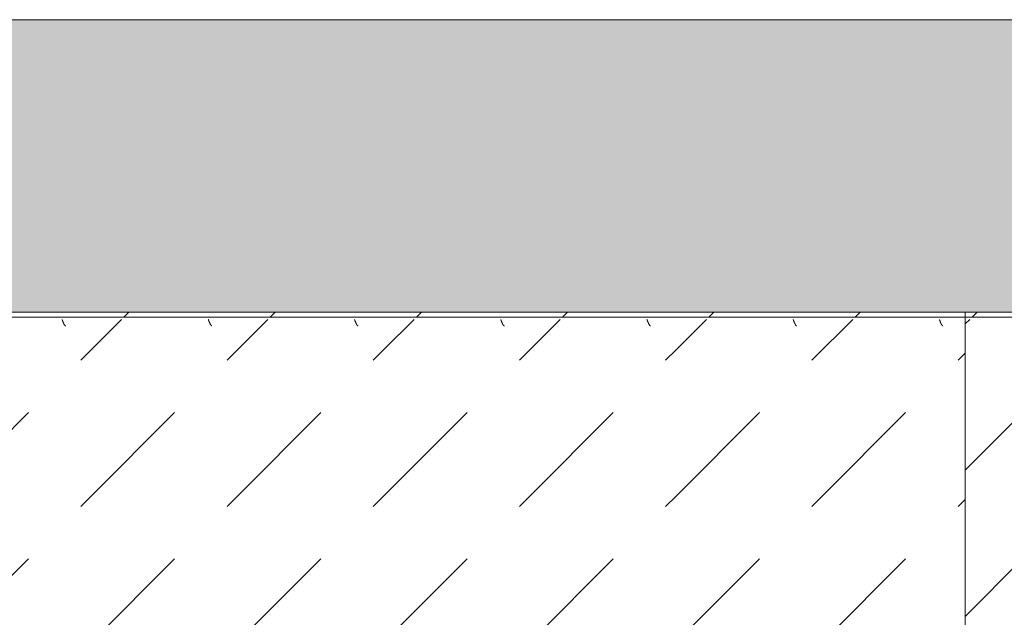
# Model space of a CAD drawing. Header units: millimetres. Extents: x -26056 to 31686, y 27504 to 88472.
# Tile 15 of 30: x -20211 to -19369, y 38447 to 38958. Entities that reach past the tile are written whole.
import ezdxf

# ---------------------------------------------------------------- set-up
doc = ezdxf.new("R2010")
doc.units = ezdxf.units.MM
doc.linetypes.add('4_ Штрихпунктир_ 10 х 2 мм', pattern=[1400, 1000, -200, 0, -200])
for name, color, linetype, lineweight in [('Оборудование', 7, 'Continuous', 9), ('Оси', 7, 'Continuous', 9), ('Перекрытия', 7, 'Continuous', 9), ('Штриховка поверхностей', 7, 'Continuous', 9)]:
    doc.layers.add(name, color=color, linetype=linetype, lineweight=lineweight)
pattern_1 = [(45, (37650.02, 80325), (0, 250.00043), [12.5, -341.053]), (45, (37650.02, 80200), (0, 250.00043), [12.5, -341.053]), (45, (37775.02, 80200), (0, 250.00043), [12.5, -341.053]), (45, (37828.68, 80378.66), (0, 250.00043), [100.887, -252.666]), (45, (37828.68, 80253.66), (0, 250.00043), [100.887, -252.666]), (45, (37703.68, 80378.66), (0, 250.00043), [100.887, -252.666]), (45, (37703.68, 80253.66), (0, 250.00043), [113.387, -240.166])]
pattern_2 = [(45, (39300.02, 80325), (0, 250.00043), [12.5, -341.053]), (45, (39300.02, 80200), (0, 250.00043), [12.5, -341.053]), (45, (39425.02, 80200), (0, 250.00043), [12.5, -341.053]), (45, (39478.68, 80378.66), (0, 250.00043), [100.888, -252.666]), (45, (39478.68, 80253.66), (0, 250.00043), [100.888, -252.666]), (45, (39353.68, 80378.66), (0, 250.00043), [100.887, -252.666]), (45, (39353.68, 80253.66), (0, 250.00043), [113.387, -240.166])]

# ---------------------------------------------------------------- blocks, each defined once
blk = doc.blocks.new('FP_85-ВКК_План 1 этажа_З_ЭОМ_кабель_')
at = {"layer": 'Оборудование', "color": 7, "true_color": 0xffffff}
for p, q in [((768.91, 11.77), (768.95, 11.76)), ((768.95, 11.76), (769, 11.76)), ((769, 11.76), (769.05, 11.74)), ((769.05, 11.74), (769.1, 11.73)), ((769.1, 11.73), (769.15, 11.71)), ((769.15, 11.71), (769.2, 11.69)), ((769.2, 11.69), (769.25, 11.66)), ((769.25, 11.66), (769.3, 11.64)), ((769.3, 11.64), (769.35, 11.61)), ((769.35, 11.61), (769.4, 11.57)), ((769.4, 11.57), (769.45, 11.53)), ((769.45, 11.53), (769.49, 11.49)), ((769.49, 11.49), (769.54, 11.45)), ((769.54, 11.45), (769.59, 11.4)), ((769.59, 11.4), (769.64, 11.35)), ((769.64, 11.35), (769.69, 11.3)), ((769.69, 11.3), (769.74, 11.24)), ((769.74, 11.24), (769.79, 11.18)), ((769.79, 11.18), (769.84, 11.12)), ((769.84, 11.12), (769.89, 11.05)), ((769.89, 11.05), (769.94, 10.99)), ((769.94, 10.99), (769.99, 10.91)), ((769.99, 10.91), (770.03, 10.84)), ((770.03, 10.84), (770.08, 10.76)), ((770.08, 10.76), (770.13, 10.69)), ((770.13, 10.69), (770.18, 10.6)), ((770.18, 10.6), (770.23, 10.52)), ((770.23, 10.52), (770.28, 10.43)), ((770.28, 10.43), (770.33, 10.34)), ((770.33, 10.34), (770.38, 10.25)), ((770.38, 10.25), (770.43, 10.16)), ((770.43, 10.16), (770.48, 10.06)), ((770.48, 10.06), (770.53, 9.96)), ((770.53, 9.96), (770.57, 9.86)), ((770.57, 9.86), (770.62, 9.75)), ((770.62, 9.75), (770.67, 9.65)), ((770.67, 9.65), (770.72, 9.54)), ((770.72, 9.54), (770.77, 9.43)), ((770.77, 9.43), (770.82, 9.32)), ((770.82, 9.32), (770.87, 9.21)), ((770.87, 9.21), (770.92, 9.09)), ((770.92, 9.09), (770.97, 8.97)), ((770.97, 8.97), (771.02, 8.86)), ((771.02, 8.86), (771.07, 8.74)), ((771.07, 8.74), (771.11, 8.61)), ((771.11, 8.61), (771.16, 8.49)), ((771.16, 8.49), (771.21, 8.37)), ((893.91, 11.77), (893.95, 11.76)), ((893.95, 11.76), (894, 11.76)), ((894, 11.76), (894.05, 11.74)), ((894.05, 11.74), (894.1, 11.73)), ((894.1, 11.73), (894.15, 11.71)), ((894.15, 11.71), (894.2, 11.69)), ((894.2, 11.69), (894.25, 11.66)), ((894.25, 11.66), (894.3, 11.64)), ((894.3, 11.64), (894.35, 11.61)), ((894.35, 11.61), (894.4, 11.57)), ((894.4, 11.57), (894.45, 11.53)), ((894.45, 11.53), (894.49, 11.49)), ((894.49, 11.49), (894.54, 11.45)), ((894.54, 11.45), (894.59, 11.4)), ((894.59, 11.4), (894.64, 11.35)), ((894.64, 11.35), (894.69, 11.3)), ((894.69, 11.3), (894.74, 11.24)), ((894.74, 11.24), (894.79, 11.18)), ((894.79, 11.18), (894.84, 11.12)), ((894.84, 11.12), (894.89, 11.05)), ((894.89, 11.05), (894.94, 10.99)), ((894.94, 10.99), (894.99, 10.91)), ((894.99, 10.91), (895.03, 10.84)), ((895.03, 10.84), (895.08, 10.76)), ((895.08, 10.76), (895.13, 10.69)), ((895.13, 10.69), (895.18, 10.6)), ((895.18, 10.6), (895.23, 10.52)), ((895.23, 10.52), (895.28, 10.43)), ((895.28, 10.43), (895.33, 10.34)), ((895.33, 10.34), (895.38, 10.25)), ((895.38, 10.25), (895.43, 10.16)), ((895.43, 10.16), (895.48, 10.06)), ((895.48, 10.06), (895.53, 9.96)), ((895.53, 9.96), (895.57, 9.86)), ((895.57, 9.86), (895.62, 9.75)), ((895.62, 9.75), (895.67, 9.65)), ((895.67, 9.65), (895.72, 9.54)), ((895.72, 9.54), (895.77, 9.43)), ((895.77, 9.43), (895.82, 9.32)), ((895.82, 9.32), (895.87, 9.21)), ((895.87, 9.21), (895.92, 9.09)), ((895.92, 9.09), (895.97, 8.97)), ((895.97, 8.97), (896.02, 8.86)), ((896.02, 8.86), (896.07, 8.74)), ((896.07, 8.74), (896.11, 8.61)), ((896.11, 8.61), (896.16, 8.49)), ((896.16, 8.49), (896.21, 8.37)), ((1018.91, 11.77), (1018.95, 11.76)), ((1018.95, 11.76), (1019, 11.76)), ((1019, 11.76), (1019.05, 11.74)), ((1019.05, 11.74), (1019.1, 11.73)), ((1019.1, 11.73), (1019.15, 11.71)), ((1019.15, 11.71), (1019.2, 11.69)), ((1019.2, 11.69), (1019.25, 11.66)), ((1019.25, 11.66), (1019.3, 11.64)), ((1019.3, 11.64), (1019.35, 11.61)), ((1019.35, 11.61), (1019.4, 11.57)), ((1019.4, 11.57), (1019.45, 11.53)), ((1019.45, 11.53), (1019.49, 11.49)), ((1019.49, 11.49), (1019.54, 11.45)), ((1019.54, 11.45), (1019.59, 11.4)), ((1019.59, 11.4), (1019.64, 11.35)), ((1019.64, 11.35), (1019.69, 11.3)), ((1019.69, 11.3), (1019.74, 11.24)), ((1019.74, 11.24), (1019.79, 11.18)), ((1019.79, 11.18), (1019.84, 11.12)), ((1019.84, 11.12), (1019.89, 11.05)), ((1019.89, 11.05), (1019.94, 10.99)), ((1019.94, 10.99), (1019.99, 10.91)), ((1019.99, 10.91), (1020.03, 10.84)), ((1020.03, 10.84), (1020.08, 10.76)), ((1020.08, 10.76), (1020.13, 10.69)), ((1020.13, 10.69), (1020.18, 10.6)), ((1020.18, 10.6), (1020.23, 10.52)), ((1020.23, 10.52), (1020.28, 10.43)), ((1020.28, 10.43), (1020.33, 10.34)), ((1020.33, 10.34), (1020.38, 10.25)), ((1020.38, 10.25), (1020.43, 10.16)), ((1020.43, 10.16), (1020.48, 10.06)), ((1020.48, 10.06), (1020.53, 9.96)), ((1020.53, 9.96), (1020.57, 9.86)), ((1020.57, 9.86), (1020.62, 9.75)), ((1020.62, 9.75), (1020.67, 9.65)), ((1020.67, 9.65), (1020.72, 9.54)), ((1020.72, 9.54), (1020.77, 9.43)), ((1020.77, 9.43), (1020.82, 9.32)), ((1020.82, 9.32), (1020.87, 9.21)), ((1020.87, 9.21), (1020.92, 9.09)), ((1020.92, 9.09), (1020.97, 8.97)), ((1020.97, 8.97), (1021.02, 8.86)), ((1021.02, 8.86), (1021.07, 8.74)), ((1021.07, 8.74), (1021.11, 8.61)), ((1021.11, 8.61), (1021.16, 8.49)), ((1021.16, 8.49), (1021.21, 8.37)), ((1143.91, 11.77), (1143.95, 11.76)), ((1143.95, 11.76), (1144, 11.76)), ((1144, 11.76), (1144.05, 11.74)), ((1144.05, 11.74), (1144.1, 11.73)), ((1144.1, 11.73), (1144.15, 11.71)), ((1144.15, 11.71), (1144.2, 11.69)), ((1144.2, 11.69), (1144.25, 11.66)), ((1144.25, 11.66), (1144.3, 11.64)), ((1144.3, 11.64), (1144.35, 11.61)), ((1144.35, 11.61), (1144.4, 11.57)), ((1144.4, 11.57), (1144.45, 11.53)), ((1144.45, 11.53), (1144.49, 11.49)), ((1144.49, 11.49), (1144.54, 11.45)), ((1144.54, 11.45), (1144.59, 11.4)), ((1144.59, 11.4), (1144.64, 11.35)), ((1144.64, 11.35), (1144.69, 11.3)), ((1144.69, 11.3), (1144.74, 11.24)), ((1144.74, 11.24), (1144.79, 11.18)), ((1144.79, 11.18), (1144.84, 11.12)), ((1144.84, 11.12), (1144.89, 11.05)), ((1144.89, 11.05), (1144.94, 10.99)), ((1144.94, 10.99), (1144.99, 10.91)), ((1144.99, 10.91), (1145.03, 10.84)), ((1145.03, 10.84), (1145.08, 10.76)), ((1145.08, 10.76), (1145.13, 10.69)), ((1145.13, 10.69), (1145.18, 10.6)), ((1145.18, 10.6), (1145.23, 10.52)), ((1145.23, 10.52), (1145.28, 10.43)), ((1145.28, 10.43), (1145.33, 10.34)), ((1145.33, 10.34), (1145.38, 10.25)), ((1145.38, 10.25), (1145.43, 10.16)), ((1145.43, 10.16), (1145.48, 10.06)), ((1145.48, 10.06), (1145.53, 9.96)), ((1145.53, 9.96), (1145.57, 9.86)), ((1145.57, 9.86), (1145.62, 9.75)), ((1145.62, 9.75), (1145.67, 9.65)), ((1145.67, 9.65), (1145.72, 9.54)), ((1145.72, 9.54), (1145.77, 9.43)), ((1145.77, 9.43), (1145.82, 9.32)), ((1145.82, 9.32), (1145.87, 9.21)), ((1145.87, 9.21), (1145.92, 9.09)), ((1145.92, 9.09), (1145.97, 8.97)), ((1145.97, 8.97), (1146.02, 8.86)), ((1146.02, 8.86), (1146.07, 8.74)), ((1146.07, 8.74), (1146.11, 8.61)), ((1146.11, 8.61), (1146.16, 8.49)), ((1146.16, 8.49), (1146.21, 8.37)), ((1268.91, 11.77), (1268.95, 11.76)), ((1268.95, 11.76), (1269, 11.76)), ((1269, 11.76), (1269.05, 11.74)), ((1269.05, 11.74), (1269.1, 11.73)), ((1269.1, 11.73), (1269.15, 11.71)), ((1269.15, 11.71), (1269.2, 11.69)), ((1269.2, 11.69), (1269.25, 11.66)), ((1269.25, 11.66), (1269.3, 11.64)), ((1269.3, 11.64), (1269.35, 11.61)), ((1269.35, 11.61), (1269.4, 11.57)), ((1269.4, 11.57), (1269.45, 11.53)), ((1269.45, 11.53), (1269.49, 11.49)), ((1269.49, 11.49), (1269.54, 11.45)), ((1269.54, 11.45), (1269.59, 11.4)), ((1269.59, 11.4), (1269.64, 11.35)), ((1269.64, 11.35), (1269.69, 11.3)), ((1269.69, 11.3), (1269.74, 11.24)), ((1269.74, 11.24), (1269.79, 11.18)), ((1269.79, 11.18), (1269.84, 11.12)), ((1269.84, 11.12), (1269.89, 11.05)), ((1269.89, 11.05), (1269.94, 10.99)), ((1269.94, 10.99), (1269.99, 10.91)), ((1269.99, 10.91), (1270.03, 10.84)), ((1270.03, 10.84), (1270.08, 10.76)), ((1270.08, 10.76), (1270.13, 10.69)), ((1270.13, 10.69), (1270.18, 10.6)), ((1270.18, 10.6), (1270.23, 10.52)), ((1270.23, 10.52), (1270.28, 10.43)), ((1270.28, 10.43), (1270.33, 10.34)), ((1270.33, 10.34), (1270.38, 10.25)), ((1270.38, 10.25), (1270.43, 10.16)), ((1270.43, 10.16), (1270.48, 10.06)), ((1270.48, 10.06), (1270.53, 9.96)), ((1270.53, 9.96), (1270.57, 9.86)), ((1270.57, 9.86), (1270.62, 9.75)), ((1270.62, 9.75), (1270.67, 9.65)), ((1270.67, 9.65), (1270.72, 9.54)), ((1270.72, 9.54), (1270.77, 9.43)), ((1270.77, 9.43), (1270.82, 9.32)), ((1270.82, 9.32), (1270.87, 9.21)), ((1270.87, 9.21), (1270.92, 9.09)), ((1270.92, 9.09), (1270.97, 8.97)), ((1270.97, 8.97), (1271.02, 8.86)), ((1271.02, 8.86), (1271.07, 8.74)), ((1271.07, 8.74), (1271.11, 8.61)), ((1271.11, 8.61), (1271.16, 8.49)), ((1271.16, 8.49), (1271.21, 8.37)), ((1393.91, 11.77), (1393.95, 11.76)), ((1393.95, 11.76), (1394, 11.76)), ((1394, 11.76), (1394.05, 11.74)), ((1394.05, 11.74), (1394.1, 11.73)), ((1394.1, 11.73), (1394.15, 11.71)), ((1394.15, 11.71), (1394.2, 11.69)), ((1394.2, 11.69), (1394.25, 11.66)), ((1394.25, 11.66), (1394.3, 11.64)), ((1394.3, 11.64), (1394.35, 11.61)), ((1394.35, 11.61), (1394.4, 11.57)), ((1394.4, 11.57), (1394.45, 11.53)), ((1394.45, 11.53), (1394.49, 11.49)), ((1394.49, 11.49), (1394.54, 11.45)), ((1394.54, 11.45), (1394.59, 11.4)), ((1394.59, 11.4), (1394.64, 11.35)), ((1394.64, 11.35), (1394.69, 11.3)), ((1394.69, 11.3), (1394.74, 11.24)), ((1394.74, 11.24), (1394.79, 11.18)), ((1394.79, 11.18), (1394.84, 11.12)), ((1394.84, 11.12), (1394.89, 11.05)), ((1394.89, 11.05), (1394.94, 10.99)), ((1394.94, 10.99), (1394.99, 10.91)), ((1394.99, 10.91), (1395.03, 10.84)), ((1395.03, 10.84), (1395.08, 10.76)), ((1395.08, 10.76), (1395.13, 10.69)), ((1395.13, 10.69), (1395.18, 10.6)), ((1395.18, 10.6), (1395.23, 10.52)), ((1395.23, 10.52), (1395.28, 10.43)), ((1395.28, 10.43), (1395.33, 10.34)), ((1395.33, 10.34), (1395.38, 10.25)), ((1395.38, 10.25), (1395.43, 10.16)), ((1395.43, 10.16), (1395.48, 10.06)), ((1395.48, 10.06), (1395.53, 9.96)), ((1395.53, 9.96), (1395.57, 9.86)), ((1395.57, 9.86), (1395.62, 9.75)), ((1395.62, 9.75), (1395.67, 9.65)), ((1395.67, 9.65), (1395.72, 9.54)), ((1395.72, 9.54), (1395.77, 9.43)), ((1395.77, 9.43), (1395.82, 9.32)), ((1395.82, 9.32), (1395.87, 9.21)), ((1395.87, 9.21), (1395.92, 9.09)), ((1395.92, 9.09), (1395.97, 8.97)), ((1395.97, 8.97), (1396.02, 8.86)), ((1396.02, 8.86), (1396.07, 8.74)), ((1396.07, 8.74), (1396.11, 8.61)), ((1396.11, 8.61), (1396.16, 8.49)), ((1396.16, 8.49), (1396.21, 8.37)), ((1518.91, 11.77), (1518.95, 11.76)), ((1518.95, 11.76), (1519, 11.76)), ((1519, 11.76), (1519.05, 11.74)), ((1519.05, 11.74), (1519.1, 11.73)), ((1519.1, 11.73), (1519.15, 11.71)), ((1519.15, 11.71), (1519.2, 11.69)), ((1519.2, 11.69), (1519.25, 11.66)), ((1519.25, 11.66), (1519.3, 11.64)), ((1519.3, 11.64), (1519.35, 11.61)), ((1519.35, 11.61), (1519.4, 11.57)), ((1519.4, 11.57), (1519.45, 11.53)), ((1519.45, 11.53), (1519.49, 11.49)), ((1519.49, 11.49), (1519.54, 11.45)), ((1519.54, 11.45), (1519.59, 11.4)), ((1519.59, 11.4), (1519.64, 11.35)), ((1519.64, 11.35), (1519.69, 11.3)), ((1519.69, 11.3), (1519.74, 11.24)), ((1519.74, 11.24), (1519.79, 11.18)), ((1519.79, 11.18), (1519.84, 11.12)), ((1519.84, 11.12), (1519.89, 11.05)), ((1519.89, 11.05), (1519.94, 10.99)), ((1519.94, 10.99), (1519.99, 10.91)), ((1519.99, 10.91), (1520.03, 10.84)), ((1520.03, 10.84), (1520.08, 10.76)), ((1520.08, 10.76), (1520.13, 10.69)), ((1520.13, 10.69), (1520.18, 10.6)), ((1520.18, 10.6), (1520.23, 10.52)), ((1520.23, 10.52), (1520.28, 10.43)), ((1520.28, 10.43), (1520.33, 10.34)), ((1520.33, 10.34), (1520.38, 10.25)), ((1520.38, 10.25), (1520.43, 10.16)), ((1520.43, 10.16), (1520.48, 10.06)), ((1520.48, 10.06), (1520.53, 9.96)), ((1520.53, 9.96), (1520.57, 9.86)), ((1520.57, 9.86), (1520.62, 9.75)), ((1520.62, 9.75), (1520.67, 9.65)), ((1520.67, 9.65), (1520.72, 9.54)), ((1520.72, 9.54), (1520.77, 9.43)), ((1520.77, 9.43), (1520.82, 9.32)), ((1520.82, 9.32), (1520.87, 9.21)), ((1520.87, 9.21), (1520.92, 9.09)), ((1520.92, 9.09), (1520.97, 8.97)), ((1520.97, 8.97), (1521.02, 8.86)), ((1521.02, 8.86), (1521.07, 8.74)), ((1521.07, 8.74), (1521.11, 8.61)), ((1521.11, 8.61), (1521.16, 8.49)), ((1521.16, 8.49), (1521.21, 8.37)), ((771.21, 8.37), (771.26, 8.24)), ((771.26, 8.24), (771.31, 8.11)), ((771.31, 8.11), (771.36, 7.99)), ((771.36, 7.99), (771.41, 7.86)), ((771.41, 7.86), (771.46, 7.73)), ((771.46, 7.73), (771.51, 7.6)), ((771.51, 7.6), (771.56, 7.46)), ((771.56, 7.46), (771.61, 7.33)), ((771.61, 7.33), (771.65, 7.2)), ((771.65, 7.2), (771.7, 7.07)), ((771.7, 7.07), (771.75, 6.93)), ((771.75, 6.93), (771.8, 6.8)), ((771.8, 6.8), (771.85, 6.66)), ((771.85, 6.66), (771.9, 6.53)), ((771.9, 6.53), (771.95, 6.39)), ((771.95, 6.39), (772, 6.26)), ((896.21, 8.37), (896.26, 8.24)), ((896.26, 8.24), (896.31, 8.11)), ((896.31, 8.11), (896.36, 7.99)), ((896.36, 7.99), (896.41, 7.86)), ((896.41, 7.86), (896.46, 7.73)), ((896.46, 7.73), (896.51, 7.6)), ((896.51, 7.6), (896.56, 7.46)), ((896.56, 7.46), (896.61, 7.33)), ((896.61, 7.33), (896.65, 7.2)), ((896.65, 7.2), (896.7, 7.07)), ((896.7, 7.07), (896.75, 6.93)), ((896.75, 6.93), (896.8, 6.8)), ((896.8, 6.8), (896.85, 6.66)), ((896.85, 6.66), (896.9, 6.53)), ((896.9, 6.53), (896.95, 6.39)), ((896.95, 6.39), (897, 6.26)), ((1021.21, 8.37), (1021.26, 8.24)), ((1021.26, 8.24), (1021.31, 8.11)), ((1021.31, 8.11), (1021.36, 7.99)), ((1021.36, 7.99), (1021.41, 7.86)), ((1021.41, 7.86), (1021.46, 7.73)), ((1021.46, 7.73), (1021.51, 7.6)), ((1021.51, 7.6), (1021.56, 7.46)), ((1021.56, 7.46), (1021.61, 7.33)), ((1021.61, 7.33), (1021.65, 7.2)), ((1021.65, 7.2), (1021.7, 7.07)), ((1021.7, 7.07), (1021.75, 6.93)), ((1021.75, 6.93), (1021.8, 6.8)), ((1021.8, 6.8), (1021.85, 6.66)), ((1021.85, 6.66), (1021.9, 6.53)), ((1021.9, 6.53), (1021.95, 6.39)), ((1021.95, 6.39), (1022, 6.26)), ((1146.21, 8.37), (1146.26, 8.24)), ((1146.26, 8.24), (1146.31, 8.11)), ((1146.31, 8.11), (1146.36, 7.99)), ((1146.36, 7.99), (1146.41, 7.86)), ((1146.41, 7.86), (1146.46, 7.73)), ((1146.46, 7.73), (1146.51, 7.6)), ((1146.51, 7.6), (1146.56, 7.46)), ((1146.56, 7.46), (1146.61, 7.33)), ((1146.61, 7.33), (1146.65, 7.2)), ((1146.65, 7.2), (1146.7, 7.07)), ((1146.7, 7.07), (1146.75, 6.93)), ((1146.75, 6.93), (1146.8, 6.8)), ((1146.8, 6.8), (1146.85, 6.66)), ((1146.85, 6.66), (1146.9, 6.53)), ((1146.9, 6.53), (1146.95, 6.39)), ((1146.95, 6.39), (1147, 6.26)), ((1271.21, 8.37), (1271.26, 8.24)), ((1271.26, 8.24), (1271.31, 8.11)), ((1271.31, 8.11), (1271.36, 7.99)), ((1271.36, 7.99), (1271.41, 7.86)), ((1271.41, 7.86), (1271.46, 7.73)), ((1271.46, 7.73), (1271.51, 7.6)), ((1271.51, 7.6), (1271.56, 7.46)), ((1271.56, 7.46), (1271.61, 7.33)), ((1271.61, 7.33), (1271.65, 7.2)), ((1271.65, 7.2), (1271.7, 7.07)), ((1271.7, 7.07), (1271.75, 6.93)), ((1271.75, 6.93), (1271.8, 6.8)), ((1271.8, 6.8), (1271.85, 6.66)), ((1271.85, 6.66), (1271.9, 6.53)), ((1271.9, 6.53), (1271.95, 6.39)), ((1271.95, 6.39), (1272, 6.26)), ((1396.21, 8.37), (1396.26, 8.24)), ((1396.26, 8.24), (1396.31, 8.11)), ((1396.31, 8.11), (1396.36, 7.99)), ((1396.36, 7.99), (1396.41, 7.86)), ((1396.41, 7.86), (1396.46, 7.73)), ((1396.46, 7.73), (1396.51, 7.6)), ((1396.51, 7.6), (1396.56, 7.46)), ((1396.56, 7.46), (1396.61, 7.33)), ((1396.61, 7.33), (1396.65, 7.2)), ((1396.65, 7.2), (1396.7, 7.07)), ((1396.7, 7.07), (1396.75, 6.93)), ((1396.75, 6.93), (1396.8, 6.8)), ((1396.8, 6.8), (1396.85, 6.66)), ((1396.85, 6.66), (1396.9, 6.53)), ((1396.9, 6.53), (1396.95, 6.39)), ((1396.95, 6.39), (1397, 6.26)), ((1521.21, 8.37), (1521.26, 8.24)), ((1521.26, 8.24), (1521.31, 8.11)), ((1521.31, 8.11), (1521.36, 7.99)), ((1521.36, 7.99), (1521.41, 7.86)), ((1521.41, 7.86), (1521.46, 7.73)), ((1521.46, 7.73), (1521.51, 7.6)), ((1521.51, 7.6), (1521.56, 7.46)), ((1521.56, 7.46), (1521.61, 7.33)), ((1521.61, 7.33), (1521.65, 7.2)), ((1521.65, 7.2), (1521.7, 7.07)), ((1521.7, 7.07), (1521.75, 6.93)), ((1521.75, 6.93), (1521.8, 6.8)), ((1521.8, 6.8), (1521.85, 6.66)), ((1521.85, 6.66), (1521.9, 6.53)), ((1521.9, 6.53), (1521.95, 6.39)), ((1521.95, 6.39), (1522, 6.26))]:
    blk.add_line(p, q, dxfattribs=at)
blk = doc.blocks.new('ПР_Низ пояс - Тип 1-V83-ВКК_План 1 этажа_З_ЭОМ_кабель_')
at = {"layer": 'Оборудование', "true_color": 0xffffff}
h = blk.add_hatch(dxfattribs=at)
h.set_pattern_fill('FP_32', style=0, pattern_type=2)
h.set_pattern_definition(pattern_1)
h.paths.add_polyline_path([(750, 588), (750, 6.26), (2400, 6.26), (2400, 588), (777.22, 588)])
h = blk.add_hatch(dxfattribs=at)
h.set_pattern_fill('FP_32', style=0, pattern_type=2)
h.set_pattern_definition(pattern_1)
h.paths.add_polyline_path([(750, 4.26), (750, 0), (2400, 0), (2400, 4.26), (2054.77, 4.26)])
at = {"layer": 'Оборудование', "color": 254, "true_color": 0xcccccc}
for p, q in [((750, 6.26), (750, 588)), ((750, 4.26), (750, 6.26)), ((750, 0), (750, 4.26)), ((750, 4.26), (2400, 4.26)), ((750, 0), (2400, 0))]:
    blk.add_line(p, q, dxfattribs=at)
blk.add_blockref('FP_85-ВКК_План 1 этажа_З_ЭОМ_кабель_', (0, 0), dxfattribs=at)
blk = doc.blocks.new('ПР_Низ пояс - Тип 1-5480968-ВКК_План 1 этажа_З_ЭОМ_кабель_')
at = {"layer": 'Оборудование', "true_color": 0xffffff}
h = blk.add_hatch(dxfattribs=at)
h.set_pattern_fill('FP_33', style=0, pattern_type=2)
h.set_pattern_definition(pattern_2)
h.paths.add_polyline_path([(700, 588), (700, 6.26), (2400, 6.26), (2400, 588), (723.81, 588)])
h = blk.add_hatch(dxfattribs=at)
h.set_pattern_fill('FP_33', style=0, pattern_type=2)
h.set_pattern_definition(pattern_2)
h.paths.add_polyline_path([(700, 4.26), (700, 0), (2400, 0), (2400, 4.26), (2001.37, 4.26)])
at = {"layer": 'Оборудование', "color": 254, "true_color": 0xcccccc}
for p, q in [((2400, 588), (2400, 6.26)), ((700, 4.26), (2400, 4.26)), ((700, 0), (2400, 0)), ((2400, 6.26), (2400, 4.26)), ((2400, 4.26), (2400, 0))]:
    blk.add_line(p, q, dxfattribs=at)
blk = doc.blocks.new('Наметкина 10_ТД_АРФ_К2_R21_rvt-1-ВКК_План 1 этажа_З_ЭОМ_кабель_')
at = {"layer": 'Штриховка поверхностей', "lineweight": 5, "true_color": 0xfafafa}
blk.add_hatch(color=7, dxfattribs=at).paths.add_polyline_path([(32600, 78656.21), (39640, 78656.21), (39640, 79820), (33850.02, 79820.58), (33850.02, 79850), (39640, 79850), (39640, 79855), (33850.02, 79855), (33850.02, 80450), (39640, 80450), (39640, 80700), (34100, 80700), (34100, 80600), (33800, 80600), (33800, 80700), (32600, 80700), (32600, 80173.26)])
at = {"layer": 'Перекрытия', "color": 254, "true_color": 0xcccccc}
blk.add_line((34100, 80700), (39640, 80700), dxfattribs=at)
at = {"layer": 'Оборудование', "color": 254, "lineweight": 9, "true_color": 0xcccccc, "rotation": 180}
for name, p in [('ПР_Низ пояс - Тип 1-V83-ВКК_План 1 этажа_З_ЭОМ_кабель_', (37900.02, 80450)), ('ПР_Низ пояс - Тип 1-5480968-ВКК_План 1 этажа_З_ЭОМ_кабель_', (39550.02, 80450))]:
    blk.add_blockref(name, p, dxfattribs=at)

msp = doc.modelspace()

# ---------------------------------------------------------------- linework, layer by layer
at = {"layer": 'Оси', "color": 253, "linetype": '4_ Штрихпунктир_ 10 х 2 мм', "true_color": 0xaaaaaa}
msp.add_line((30886.2, 38957.64), (-24495.81, 38957.64), dxfattribs=at)

# ---------------------------------------------------------------- block references
at = {"lineweight": 5}
msp.add_blockref('Наметкина 10_ТД_АРФ_К2_R21_rvt-1-ВКК_План 1 этажа_З_ЭОМ_кабель_', (-56552.73, -41742.36), dxfattribs=at)

doc.saveas('drawing.dxf')
